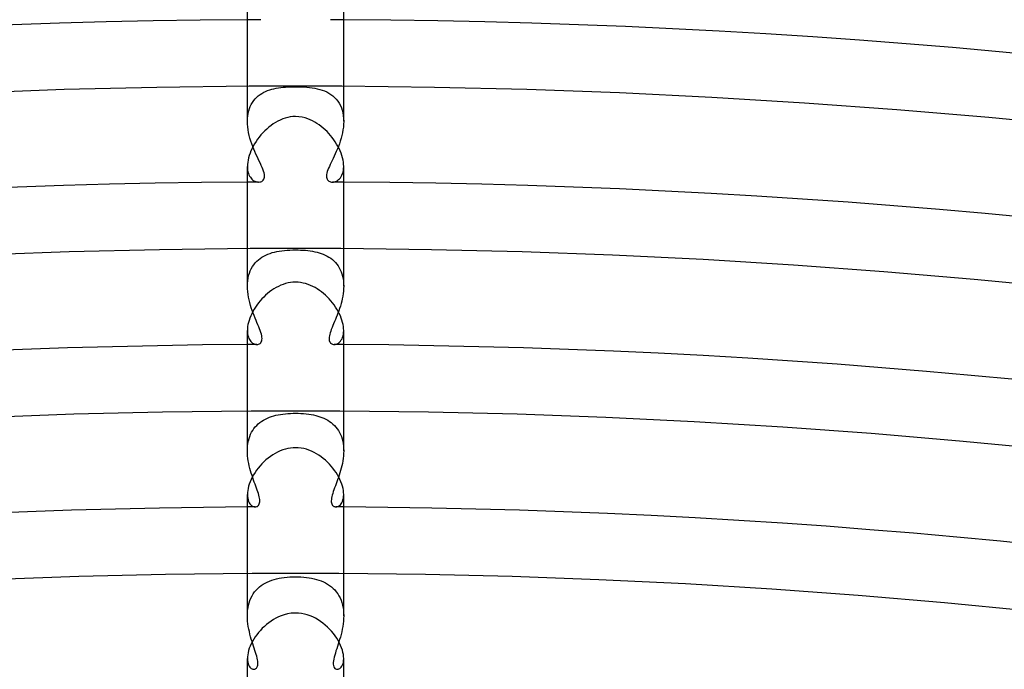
# Model space of a CAD drawing. Header units: millimetres. Extents: x -385 to 385, y -385 to 385.
# Tile 97 of 113: x -11 to 29, y 293 to 320. Entities that reach past the tile are written whole.
import ezdxf

# ---------------------------------------------------------------- set-up
doc = ezdxf.new("R2010")
doc.units = ezdxf.units.MM
doc.layers.add('HIDDEN', color=7, linetype='Continuous')
doc.layers.add('THICK', color=7, linetype='Continuous')

msp = doc.modelspace()

# ---------------------------------------------------------------- linework, layer by layer
at = {"layer": 'HIDDEN'}
for p, q in [((-2, 315.522), (-2, 316.994)), ((-0.616, 316.927), (-0.517, 316.938)), ((-0.517, 316.938), (-0.415, 316.947)), ((-0.415, 316.947), (-0.312, 316.953)), ((-0.312, 316.953), (-0.208, 316.958)), ((-0.208, 316.958), (-0.104, 316.96)), ((-0.104, 316.96), (0, 316.961)), ((0, 316.961), (0.12, 316.96)), ((0.12, 316.96), (0.24, 316.956)), ((0.24, 316.956), (0.358, 316.95)), ((0.358, 316.95), (0.474, 316.942)), ((0.474, 316.942), (0.586, 316.93)), ((0.586, 316.93), (0.695, 316.916)), ((2, 315.522), (2, 316.994)), ((-1.677, 316.456), (-1.614, 316.521)), ((-1.614, 316.521), (-1.547, 316.58)), ((-1.547, 316.58), (-1.475, 316.634)), ((-1.475, 316.634), (-1.4, 316.683)), ((-1.4, 316.683), (-1.322, 316.727)), ((-1.322, 316.727), (-1.242, 316.765)), ((-1.242, 316.765), (-1.158, 316.8)), ((-1.158, 316.8), (-1.073, 316.83)), ((-1.073, 316.83), (-0.986, 316.855)), ((-0.986, 316.855), (-0.898, 316.878)), ((-0.898, 316.878), (-0.806, 316.897)), ((-0.806, 316.897), (-0.712, 316.913)), ((-0.712, 316.913), (-0.616, 316.927)), ((0.695, 316.916), (0.8, 316.898)), ((0.8, 316.898), (0.904, 316.876)), ((0.904, 316.876), (1.005, 316.85)), ((1.005, 316.85), (1.104, 316.819)), ((1.104, 316.819), (1.2, 316.783)), ((1.2, 316.783), (1.293, 316.741)), ((1.293, 316.741), (1.382, 316.694)), ((1.382, 316.694), (1.467, 316.64)), ((1.467, 316.64), (1.547, 316.58)), ((1.547, 316.58), (1.622, 316.513)), ((-1.916, 316.049), (-1.88, 316.141)), ((-1.88, 316.141), (-1.837, 316.228)), ((-1.837, 316.228), (-1.789, 316.31)), ((-1.789, 316.31), (-1.736, 316.386)), ((-1.736, 316.386), (-1.677, 316.456)), ((1.622, 316.513), (1.691, 316.44)), ((1.691, 316.44), (1.754, 316.361)), ((1.754, 316.361), (1.811, 316.275)), ((1.811, 316.275), (1.861, 316.183)), ((1.861, 316.183), (1.903, 316.084)), ((-1.997, 315.634), (-1.987, 315.744)), ((-1.987, 315.744), (-1.97, 315.85)), ((-1.97, 315.85), (-1.946, 315.952)), ((-1.946, 315.952), (-1.916, 316.049)), ((1.903, 316.084), (1.938, 315.981)), ((1.938, 315.981), (1.966, 315.871)), ((1.966, 315.871), (1.985, 315.758)), ((1.985, 315.758), (1.996, 315.641)), ((-2, 315.522), (-1.997, 315.634)), ((-1.997, 315.406), (-2, 315.522)), ((-1.987, 315.288), (-1.997, 315.406)), ((1.997, 315.403), (1.987, 315.285)), ((1.996, 315.641), (2, 315.521)), ((2, 315.521), (1.997, 315.403)), ((-1.971, 315.171), (-1.987, 315.288)), ((-1.95, 315.053), (-1.971, 315.171)), ((-1.923, 314.936), (-1.95, 315.053)), ((-1.892, 314.819), (-1.923, 314.936)), ((1.923, 314.932), (1.892, 314.816)), ((1.949, 315.049), (1.923, 314.932)), ((1.971, 315.167), (1.949, 315.049)), ((1.987, 315.285), (1.971, 315.167)), ((-1.857, 314.704), (-1.892, 314.819)), ((-1.819, 314.59), (-1.857, 314.704)), ((-1.778, 314.479), (-1.819, 314.59)), ((-1.734, 314.369), (-1.778, 314.479)), ((1.779, 314.482), (1.736, 314.375)), ((1.819, 314.591), (1.779, 314.482)), ((1.857, 314.703), (1.819, 314.591)), ((1.892, 314.816), (1.857, 314.703)), ((-1.689, 314.263), (-1.734, 314.369)), ((-1.643, 314.159), (-1.689, 314.263)), ((-1.596, 314.058), (-1.643, 314.159)), ((1.604, 314.075), (1.56, 313.982)), ((1.648, 314.171), (1.604, 314.075)), ((1.693, 314.271), (1.648, 314.171)), ((1.736, 314.375), (1.693, 314.271)), ((-1.55, 313.96), (-1.596, 314.058)), ((-1.504, 313.866), (-1.55, 313.96)), ((-1.461, 313.775), (-1.504, 313.866)), ((-1.421, 313.688), (-1.461, 313.775)), ((-1.384, 313.605), (-1.421, 313.688)), ((1.439, 313.728), (1.404, 313.65)), ((1.477, 313.809), (1.439, 313.728)), ((1.518, 313.894), (1.477, 313.809)), ((1.56, 313.982), (1.518, 313.894)), ((-2, 313.65), (-1.997, 313.57)), ((-1.997, 313.57), (-1.989, 313.494)), ((-1.989, 313.494), (-1.975, 313.424)), ((-1.975, 313.424), (-1.957, 313.359)), ((-1.957, 313.359), (-1.934, 313.299)), ((-1.934, 313.299), (-1.907, 313.245)), ((-1.352, 313.527), (-1.384, 313.605)), ((-1.326, 313.453), (-1.352, 313.527)), ((-1.305, 313.383), (-1.326, 313.453)), ((-1.292, 313.318), (-1.305, 313.383)), ((-1.286, 313.257), (-1.292, 313.318)), ((-1.288, 313.203), (-1.286, 313.257)), ((1.291, 313.31), (1.286, 313.256)), ((1.286, 313.256), (1.288, 313.205)), ((1.302, 313.37), (1.291, 313.31)), ((1.32, 313.435), (1.302, 313.37)), ((1.343, 313.503), (1.32, 313.435)), ((1.372, 313.575), (1.343, 313.503)), ((1.404, 313.65), (1.372, 313.575)), ((1.898, 313.229), (1.927, 313.285)), ((1.927, 313.285), (1.952, 313.347)), ((1.952, 313.347), (1.973, 313.414)), ((1.973, 313.414), (1.988, 313.488)), ((1.988, 313.488), (1.997, 313.567)), ((1.997, 313.567), (2, 313.65)), ((-1.907, 313.245), (-1.877, 313.196)), ((-1.877, 313.196), (-1.844, 313.153)), ((-1.844, 313.153), (-1.809, 313.115)), ((-1.809, 313.115), (-1.771, 313.082)), ((-1.771, 313.082), (-1.732, 313.055)), ((-1.732, 313.055), (-1.692, 313.034)), ((-1.692, 313.034), (-1.651, 313.017)), ((-1.651, 313.017), (-1.611, 313.005)), ((-1.611, 313.005), (-1.571, 312.998)), ((-1.571, 312.998), (-1.532, 312.996)), ((-1.532, 312.996), (-1.488, 313)), ((-1.488, 313), (-1.446, 313.009)), ((-1.446, 313.009), (-1.406, 313.025)), ((-1.406, 313.025), (-1.371, 313.047)), ((-1.371, 313.047), (-1.341, 313.076)), ((-1.341, 313.076), (-1.316, 313.112)), ((-1.316, 313.112), (-1.298, 313.154)), ((-1.298, 313.154), (-1.288, 313.203)), ((1.288, 313.205), (1.296, 313.161)), ((1.296, 313.161), (1.311, 313.121)), ((1.311, 313.121), (1.331, 313.088)), ((1.331, 313.088), (1.357, 313.06)), ((1.357, 313.06), (1.386, 313.037)), ((1.386, 313.037), (1.419, 313.019)), ((1.419, 313.019), (1.455, 313.006)), ((1.455, 313.006), (1.492, 312.999)), ((1.492, 312.999), (1.532, 312.996)), ((1.532, 312.996), (1.574, 312.999)), ((1.574, 312.999), (1.618, 313.007)), ((1.618, 313.007), (1.662, 313.021)), ((1.662, 313.021), (1.705, 313.04)), ((1.705, 313.04), (1.748, 313.066)), ((1.748, 313.066), (1.789, 313.097)), ((1.789, 313.097), (1.828, 313.135)), ((1.828, 313.135), (1.865, 313.179)), ((1.865, 313.179), (1.898, 313.229)), ((-2, 308.675), (-2, 310.244)), ((-1.231, 309.965), (-1.144, 310.002)), ((-1.144, 310.002), (-1.056, 310.035)), ((-1.056, 310.035), (-0.965, 310.063)), ((-0.965, 310.063), (-0.872, 310.088)), ((-0.872, 310.088), (-0.776, 310.109)), ((-0.776, 310.109), (-0.675, 310.128)), ((-0.675, 310.128), (-0.571, 310.143)), ((-0.571, 310.143), (-0.463, 310.156)), ((-0.463, 310.156), (-0.35, 310.165)), ((-0.35, 310.165), (-0.234, 310.172)), ((-0.234, 310.172), (-0.117, 310.176)), ((-0.117, 310.176), (0, 310.178)), ((0, 310.178), (0.104, 310.177)), ((0.104, 310.177), (0.208, 310.173)), ((0.208, 310.173), (0.311, 310.168)), ((0.311, 310.168), (0.414, 310.16)), ((0.414, 310.16), (0.514, 310.15)), ((0.514, 310.15), (0.613, 310.137)), ((0.613, 310.137), (0.709, 310.122)), ((0.709, 310.122), (0.802, 310.104)), ((0.802, 310.104), (0.893, 310.083)), ((0.893, 310.083), (0.981, 310.059)), ((0.981, 310.059), (1.067, 310.031)), ((1.067, 310.031), (1.151, 309.999)), ((1.151, 309.999), (1.233, 309.964)), ((2, 308.675), (2, 310.244)), ((-1.737, 309.561), (-1.678, 309.635)), ((-1.678, 309.635), (-1.614, 309.703)), ((-1.614, 309.703), (-1.545, 309.766)), ((-1.545, 309.766), (-1.472, 309.823)), ((-1.472, 309.823), (-1.395, 309.876)), ((-1.395, 309.876), (-1.314, 309.923)), ((-1.314, 309.923), (-1.231, 309.965)), ((1.233, 309.964), (1.312, 309.924)), ((1.312, 309.924), (1.388, 309.88)), ((1.388, 309.88), (1.461, 309.831)), ((1.461, 309.831), (1.531, 309.777)), ((1.531, 309.777), (1.597, 309.719)), ((1.597, 309.719), (1.659, 309.656)), ((1.659, 309.656), (1.717, 309.588)), ((1.717, 309.588), (1.769, 309.515)), ((-1.948, 309.112), (-1.918, 309.212)), ((-1.918, 309.212), (-1.882, 309.307)), ((-1.882, 309.307), (-1.839, 309.396)), ((-1.839, 309.396), (-1.791, 309.481)), ((-1.791, 309.481), (-1.737, 309.561)), ((1.769, 309.515), (1.817, 309.438)), ((1.817, 309.438), (1.86, 309.355)), ((1.86, 309.355), (1.897, 309.268)), ((1.897, 309.268), (1.929, 309.177)), ((1.929, 309.177), (1.955, 309.083)), ((-2, 308.675), (-1.997, 308.788)), ((-1.997, 308.788), (-1.987, 308.899)), ((-1.987, 308.899), (-1.971, 309.007)), ((-1.971, 309.007), (-1.948, 309.112)), ((1.955, 309.083), (1.975, 308.984)), ((1.975, 308.984), (1.989, 308.883)), ((1.989, 308.883), (1.997, 308.779)), ((1.997, 308.779), (2, 308.674)), ((-1.997, 308.56), (-2, 308.675)), ((-1.988, 308.445), (-1.997, 308.56)), ((-1.973, 308.329), (-1.988, 308.445)), ((1.978, 308.359), (1.961, 308.254)), ((1.99, 308.464), (1.978, 308.359)), ((1.997, 308.569), (1.99, 308.464)), ((2, 308.674), (1.997, 308.569)), ((-1.954, 308.214), (-1.973, 308.329)), ((-1.93, 308.099), (-1.954, 308.214)), ((-1.902, 307.985), (-1.93, 308.099)), ((-1.87, 307.873), (-1.902, 307.985)), ((1.891, 307.945), (1.861, 307.845)), ((1.917, 308.047), (1.891, 307.945)), ((1.941, 308.15), (1.917, 308.047)), ((1.961, 308.254), (1.941, 308.15)), ((-1.836, 307.763), (-1.87, 307.873)), ((-1.799, 307.655), (-1.836, 307.763)), ((-1.76, 307.55), (-1.799, 307.655)), ((-1.72, 307.447), (-1.76, 307.55)), ((1.761, 307.553), (1.726, 307.46)), ((1.796, 307.648), (1.761, 307.553)), ((1.83, 307.746), (1.796, 307.648)), ((1.861, 307.845), (1.83, 307.746)), ((-1.68, 307.347), (-1.72, 307.447)), ((-1.64, 307.25), (-1.68, 307.347)), ((-1.601, 307.157), (-1.64, 307.25)), ((-1.563, 307.067), (-1.601, 307.157)), ((1.617, 307.195), (1.582, 307.111)), ((1.653, 307.281), (1.617, 307.195)), ((1.689, 307.369), (1.653, 307.281)), ((1.726, 307.46), (1.689, 307.369)), ((-2, 306.828), (-1.997, 306.753)), ((-1.997, 306.753), (-1.989, 306.683)), ((-1.528, 306.982), (-1.563, 307.067)), ((-1.495, 306.9), (-1.528, 306.982)), ((-1.466, 306.821), (-1.495, 306.9)), ((-1.44, 306.747), (-1.466, 306.821)), ((-1.42, 306.676), (-1.44, 306.747)), ((1.436, 306.735), (1.418, 306.669)), ((1.459, 306.804), (1.436, 306.735)), ((1.486, 306.876), (1.459, 306.804)), ((1.516, 306.952), (1.486, 306.876)), ((1.548, 307.03), (1.516, 306.952)), ((1.582, 307.111), (1.548, 307.03)), ((1.988, 306.673), (1.997, 306.748)), ((1.997, 306.748), (2, 306.828)), ((-1.989, 306.683), (-1.977, 306.617)), ((-1.977, 306.617), (-1.959, 306.557)), ((-1.959, 306.557), (-1.938, 306.502)), ((-1.938, 306.502), (-1.914, 306.453)), ((-1.914, 306.453), (-1.886, 306.408)), ((-1.886, 306.408), (-1.855, 306.37)), ((-1.855, 306.37), (-1.823, 306.336)), ((-1.823, 306.336), (-1.788, 306.308)), ((-1.788, 306.308), (-1.752, 306.285)), ((-1.47, 306.294), (-1.443, 306.321)), ((-1.443, 306.321), (-1.422, 306.354)), ((-1.422, 306.354), (-1.406, 306.394)), ((-1.404, 306.609), (-1.42, 306.676)), ((-1.406, 306.394), (-1.396, 306.439)), ((-1.395, 306.547), (-1.404, 306.609)), ((-1.396, 306.439), (-1.392, 306.491)), ((-1.392, 306.491), (-1.395, 306.547)), ((1.395, 306.551), (1.392, 306.498)), ((1.392, 306.498), (1.394, 306.45)), ((1.394, 306.45), (1.402, 306.406)), ((1.404, 306.608), (1.395, 306.551)), ((1.402, 306.406), (1.415, 306.369)), ((1.418, 306.669), (1.404, 306.608)), ((1.415, 306.369), (1.433, 306.336)), ((1.433, 306.336), (1.454, 306.308)), ((1.454, 306.308), (1.48, 306.286)), ((1.763, 306.291), (1.801, 306.318)), ((1.801, 306.318), (1.837, 306.35)), ((1.837, 306.35), (1.871, 306.389)), ((1.871, 306.389), (1.902, 306.434)), ((1.902, 306.434), (1.93, 306.485)), ((1.93, 306.485), (1.954, 306.542)), ((1.954, 306.542), (1.973, 306.605)), ((1.973, 306.605), (1.988, 306.673)), ((-1.752, 306.285), (-1.716, 306.268)), ((-1.716, 306.268), (-1.679, 306.255)), ((-1.679, 306.255), (-1.643, 306.248)), ((-1.643, 306.248), (-1.607, 306.246)), ((-1.607, 306.246), (-1.569, 306.249)), ((-1.569, 306.249), (-1.533, 306.258)), ((-1.533, 306.258), (-1.5, 306.273)), ((-1.5, 306.273), (-1.47, 306.294)), ((1.48, 306.286), (1.509, 306.268)), ((1.509, 306.268), (1.54, 306.256)), ((1.54, 306.256), (1.573, 306.248)), ((1.573, 306.248), (1.607, 306.246)), ((1.607, 306.246), (1.645, 306.248)), ((1.645, 306.248), (1.685, 306.257)), ((1.685, 306.257), (1.724, 306.271)), ((1.724, 306.271), (1.763, 306.291)), ((-2, 301.826), (-2, 303.493)), ((2, 301.826), (2, 303.494)), ((-1.478, 303.003), (-1.406, 303.055)), ((-1.406, 303.055), (-1.331, 303.102)), ((-1.331, 303.102), (-1.252, 303.145)), ((-1.252, 303.145), (-1.17, 303.184)), ((-1.17, 303.184), (-1.086, 303.219)), ((-1.086, 303.219), (-0.998, 303.25)), ((-0.998, 303.25), (-0.908, 303.278)), ((-0.908, 303.278), (-0.815, 303.302)), ((-0.815, 303.302), (-0.719, 303.323)), ((-0.719, 303.323), (-0.621, 303.341)), ((-0.621, 303.341), (-0.521, 303.356)), ((-0.521, 303.356), (-0.419, 303.367)), ((-0.419, 303.367), (-0.315, 303.376)), ((-0.315, 303.376), (-0.21, 303.383)), ((-0.21, 303.383), (-0.105, 303.387)), ((-0.105, 303.387), (0, 303.388)), ((0, 303.388), (0.113, 303.386)), ((0.113, 303.386), (0.226, 303.382)), ((0.226, 303.382), (0.337, 303.375)), ((0.337, 303.375), (0.445, 303.365)), ((0.445, 303.365), (0.549, 303.352)), ((0.549, 303.352), (0.649, 303.336)), ((0.649, 303.336), (0.745, 303.318)), ((0.745, 303.318), (0.837, 303.297)), ((0.837, 303.297), (0.926, 303.273)), ((0.926, 303.273), (1.014, 303.245)), ((1.014, 303.245), (1.099, 303.214)), ((1.099, 303.214), (1.182, 303.179)), ((1.182, 303.179), (1.262, 303.14)), ((1.262, 303.14), (1.34, 303.097)), ((1.34, 303.097), (1.414, 303.049)), ((1.414, 303.049), (1.485, 302.997)), ((-1.824, 302.596), (-1.777, 302.676)), ((-1.777, 302.676), (-1.726, 302.75)), ((-1.726, 302.75), (-1.671, 302.82)), ((-1.671, 302.82), (-1.611, 302.886)), ((-1.611, 302.886), (-1.546, 302.947)), ((-1.546, 302.947), (-1.478, 303.003)), ((1.485, 302.997), (1.553, 302.941)), ((1.553, 302.941), (1.616, 302.88)), ((1.616, 302.88), (1.676, 302.814)), ((1.676, 302.814), (1.731, 302.744)), ((1.731, 302.744), (1.781, 302.669)), ((1.781, 302.669), (1.827, 302.59)), ((-1.976, 302.137), (-1.957, 302.236)), ((-1.957, 302.236), (-1.932, 302.332)), ((-1.932, 302.332), (-1.901, 302.424)), ((-1.901, 302.424), (-1.865, 302.512)), ((-1.865, 302.512), (-1.824, 302.596)), ((1.827, 302.59), (1.868, 302.506)), ((1.868, 302.506), (1.903, 302.418)), ((1.903, 302.418), (1.933, 302.327)), ((1.933, 302.327), (1.958, 302.231)), ((1.958, 302.231), (1.976, 302.133)), ((-2, 301.825), (-1.997, 301.931)), ((-1.997, 301.72), (-2, 301.825)), ((-1.997, 301.931), (-1.989, 302.035)), ((-1.989, 302.035), (-1.976, 302.137)), ((1.976, 302.133), (1.99, 302.032)), ((1.99, 302.032), (1.997, 301.929)), ((1.997, 301.929), (2, 301.825)), ((2, 301.825), (1.998, 301.721)), ((-1.99, 301.614), (-1.997, 301.72)), ((-1.979, 301.509), (-1.99, 301.614)), ((-1.963, 301.404), (-1.979, 301.509)), ((-1.944, 301.299), (-1.963, 301.404)), ((1.964, 301.409), (1.945, 301.306)), ((1.979, 301.513), (1.964, 301.409)), ((1.99, 301.617), (1.979, 301.513)), ((1.998, 301.721), (1.99, 301.617)), ((-1.921, 301.196), (-1.944, 301.299)), ((-1.896, 301.094), (-1.921, 301.196)), ((-1.869, 300.994), (-1.896, 301.094)), ((-1.839, 300.895), (-1.869, 300.994)), ((1.872, 301.004), (1.843, 300.907)), ((1.899, 301.103), (1.872, 301.004)), ((1.923, 301.204), (1.899, 301.103)), ((1.945, 301.306), (1.923, 301.204)), ((-1.808, 300.798), (-1.839, 300.895)), ((-1.776, 300.704), (-1.808, 300.798)), ((-1.744, 300.613), (-1.776, 300.704)), ((-1.712, 300.524), (-1.744, 300.613)), ((1.749, 300.626), (1.717, 300.537)), ((1.781, 300.717), (1.749, 300.626)), ((1.812, 300.811), (1.781, 300.717)), ((1.843, 300.907), (1.812, 300.811)), ((-1.68, 300.438), (-1.712, 300.524)), ((-1.649, 300.355), (-1.68, 300.438)), ((-1.62, 300.275), (-1.649, 300.355)), ((-1.592, 300.198), (-1.62, 300.275)), ((-1.566, 300.123), (-1.592, 300.198)), ((1.595, 300.206), (1.568, 300.13)), ((1.623, 300.285), (1.595, 300.206)), ((1.654, 300.367), (1.623, 300.285)), ((1.685, 300.451), (1.654, 300.367)), ((1.717, 300.537), (1.685, 300.451)), ((-2, 300.008), (-1.997, 299.927)), ((-1.997, 299.927), (-1.986, 299.852)), ((-1.986, 299.852), (-1.97, 299.784)), ((-1.97, 299.784), (-1.949, 299.723)), ((-1.543, 300.052), (-1.566, 300.123)), ((-1.523, 299.984), (-1.543, 300.052)), ((-1.507, 299.919), (-1.523, 299.984)), ((-1.495, 299.858), (-1.507, 299.919)), ((-1.487, 299.801), (-1.495, 299.858)), ((-1.484, 299.749), (-1.487, 299.801)), ((1.488, 299.804), (1.484, 299.751)), ((1.496, 299.861), (1.488, 299.804)), ((1.508, 299.922), (1.496, 299.861)), ((1.524, 299.988), (1.508, 299.922)), ((1.545, 300.058), (1.524, 299.988)), ((1.568, 300.13), (1.545, 300.058)), ((1.95, 299.724), (1.971, 299.785)), ((1.971, 299.785), (1.987, 299.853)), ((1.987, 299.853), (1.997, 299.927)), ((1.997, 299.927), (2, 300.008)), ((-1.949, 299.723), (-1.923, 299.669)), ((-1.923, 299.669), (-1.894, 299.623)), ((-1.894, 299.623), (-1.861, 299.583)), ((-1.861, 299.583), (-1.825, 299.551)), ((-1.825, 299.551), (-1.788, 299.527)), ((-1.788, 299.527), (-1.75, 299.509)), ((-1.75, 299.509), (-1.712, 299.499)), ((-1.712, 299.499), (-1.674, 299.495)), ((-1.674, 299.495), (-1.643, 299.498)), ((-1.643, 299.498), (-1.613, 299.506)), ((-1.613, 299.506), (-1.585, 299.519)), ((-1.585, 299.519), (-1.56, 299.536)), ((-1.56, 299.536), (-1.538, 299.559)), ((-1.538, 299.559), (-1.519, 299.587)), ((-1.519, 299.587), (-1.504, 299.62)), ((-1.504, 299.62), (-1.493, 299.658)), ((-1.493, 299.658), (-1.486, 299.701)), ((-1.486, 299.701), (-1.484, 299.749)), ((1.484, 299.751), (1.486, 299.702)), ((1.486, 299.702), (1.493, 299.659)), ((1.493, 299.659), (1.504, 299.62)), ((1.504, 299.62), (1.519, 299.587)), ((1.519, 299.587), (1.538, 299.559)), ((1.538, 299.559), (1.561, 299.536)), ((1.561, 299.536), (1.586, 299.518)), ((1.586, 299.518), (1.614, 299.506)), ((1.614, 299.506), (1.643, 299.498)), ((1.643, 299.498), (1.674, 299.495)), ((1.674, 299.495), (1.712, 299.499)), ((1.712, 299.499), (1.751, 299.509)), ((1.751, 299.509), (1.789, 299.527)), ((1.789, 299.527), (1.826, 299.552)), ((1.826, 299.552), (1.861, 299.584)), ((1.861, 299.584), (1.894, 299.624)), ((1.894, 299.624), (1.924, 299.67)), ((1.924, 299.67), (1.95, 299.724)), ((-2, 294.974), (-2, 296.743)), ((-0.891, 296.478), (-0.79, 296.505)), ((-0.79, 296.505), (-0.685, 296.529)), ((-0.685, 296.529), (-0.577, 296.548)), ((-0.577, 296.548), (-0.466, 296.564)), ((-0.466, 296.564), (-0.351, 296.577)), ((-0.351, 296.577), (-0.234, 296.586)), ((-0.234, 296.586), (-0.117, 296.591)), ((-0.117, 296.591), (0, 296.592)), ((0, 296.592), (0.113, 296.591)), ((0.113, 296.591), (0.226, 296.586)), ((0.226, 296.586), (0.339, 296.578)), ((0.339, 296.578), (0.45, 296.566)), ((0.45, 296.566), (0.56, 296.551)), ((0.56, 296.551), (0.666, 296.532)), ((0.666, 296.532), (0.771, 296.51)), ((0.771, 296.51), (0.872, 296.483)), ((0.872, 296.483), (0.97, 296.453)), ((2, 294.974), (2, 296.744)), ((-1.638, 296.034), (-1.571, 296.103)), ((-1.571, 296.103), (-1.499, 296.167)), ((-1.499, 296.167), (-1.424, 296.225)), ((-1.424, 296.225), (-1.344, 296.279)), ((-1.344, 296.279), (-1.26, 296.328)), ((-1.26, 296.328), (-1.173, 296.372)), ((-1.173, 296.372), (-1.083, 296.412)), ((-1.083, 296.412), (-0.989, 296.447)), ((-0.989, 296.447), (-0.891, 296.478)), ((0.97, 296.453), (1.066, 296.418)), ((1.066, 296.418), (1.158, 296.379)), ((1.158, 296.379), (1.246, 296.335)), ((1.246, 296.335), (1.331, 296.287)), ((1.331, 296.287), (1.413, 296.233)), ((1.413, 296.233), (1.49, 296.175)), ((1.49, 296.175), (1.562, 296.111)), ((1.562, 296.111), (1.63, 296.042)), ((-1.892, 295.611), (-1.853, 295.705)), ((-1.853, 295.705), (-1.807, 295.795)), ((-1.807, 295.795), (-1.756, 295.88)), ((-1.756, 295.88), (-1.699, 295.959)), ((-1.699, 295.959), (-1.638, 296.034)), ((1.63, 296.042), (1.693, 295.967)), ((1.693, 295.967), (1.751, 295.888)), ((1.751, 295.888), (1.803, 295.803)), ((1.803, 295.803), (1.849, 295.713)), ((1.849, 295.713), (1.89, 295.618)), ((-1.989, 295.196), (-1.974, 295.304)), ((-1.974, 295.304), (-1.953, 295.411)), ((-1.953, 295.411), (-1.926, 295.513)), ((-1.926, 295.513), (-1.892, 295.611)), ((1.89, 295.618), (1.924, 295.518)), ((1.924, 295.518), (1.952, 295.415)), ((1.952, 295.415), (1.973, 295.309)), ((1.973, 295.309), (1.988, 295.199)), ((-2, 294.973), (-1.997, 295.085)), ((-1.997, 294.862), (-2, 294.973)), ((-1.997, 295.085), (-1.989, 295.196)), ((-1.99, 294.75), (-1.997, 294.862)), ((1.988, 295.199), (1.997, 295.087)), ((1.997, 294.86), (1.989, 294.747)), ((1.997, 295.087), (2, 294.974)), ((2, 294.974), (1.997, 294.86)), ((-1.978, 294.639), (-1.99, 294.75)), ((-1.961, 294.529), (-1.978, 294.639)), ((-1.942, 294.42), (-1.961, 294.529)), ((1.96, 294.522), (1.94, 294.411)), ((1.977, 294.634), (1.96, 294.522)), ((1.989, 294.747), (1.977, 294.634)), ((-1.919, 294.312), (-1.942, 294.42)), ((-1.893, 294.205), (-1.919, 294.312)), ((-1.866, 294.101), (-1.893, 294.205)), ((-1.836, 293.999), (-1.866, 294.101)), ((1.862, 294.088), (1.832, 293.985)), ((1.89, 294.194), (1.862, 294.088)), ((1.916, 294.301), (1.89, 294.194)), ((1.94, 294.411), (1.916, 294.301)), ((-1.806, 293.9), (-1.836, 293.999)), ((-1.776, 293.803), (-1.806, 293.9)), ((-1.745, 293.709), (-1.776, 293.803)), ((-1.716, 293.619), (-1.745, 293.709)), ((1.739, 293.69), (1.709, 293.598)), ((1.77, 293.786), (1.739, 293.69)), ((1.801, 293.884), (1.77, 293.786)), ((1.832, 293.985), (1.801, 293.884)), ((-1.687, 293.531), (-1.716, 293.619)), ((-1.66, 293.446), (-1.687, 293.531)), ((-1.635, 293.365), (-1.66, 293.446)), ((-1.614, 293.288), (-1.635, 293.365)), ((-1.595, 293.214), (-1.614, 293.288)), ((-1.581, 293.145), (-1.595, 293.214)), ((1.605, 293.254), (1.586, 293.173)), ((1.627, 293.338), (1.605, 293.254)), ((1.653, 293.423), (1.627, 293.338)), ((1.68, 293.51), (1.653, 293.423)), ((1.709, 293.598), (1.68, 293.51)), ((-2, 293.191), (-1.997, 293.115)), ((-1.997, 293.115), (-1.987, 293.045)), ((-1.987, 293.045), (-1.972, 292.982)), ((-1.972, 292.982), (-1.951, 292.926)), ((-1.951, 292.926), (-1.927, 292.878)), ((-1.927, 292.878), (-1.899, 292.837)), ((-1.899, 292.837), (-1.868, 292.804)), ((-1.868, 292.804), (-1.836, 292.778)), ((-1.626, 292.793), (-1.608, 292.816)), ((-1.608, 292.816), (-1.592, 292.844)), ((-1.592, 292.844), (-1.58, 292.879)), ((-1.571, 293.081), (-1.581, 293.145)), ((-1.58, 292.879), (-1.571, 292.92)), ((-1.566, 293.022), (-1.571, 293.081)), ((-1.571, 292.92), (-1.566, 292.968)), ((-1.566, 292.968), (-1.566, 293.022)), ((1.573, 293.096), (1.566, 293.023)), ((1.566, 293.023), (1.567, 292.958)), ((1.567, 292.958), (1.574, 292.902)), ((1.586, 293.173), (1.573, 293.096)), ((1.574, 292.902), (1.588, 292.854)), ((1.588, 292.854), (1.609, 292.815)), ((1.609, 292.815), (1.634, 292.784)), ((1.836, 292.778), (1.868, 292.804)), ((1.868, 292.804), (1.899, 292.837)), ((1.899, 292.837), (1.927, 292.878)), ((1.927, 292.878), (1.952, 292.927)), ((1.952, 292.927), (1.972, 292.982)), ((1.972, 292.982), (1.987, 293.045)), ((1.987, 293.045), (1.997, 293.115)), ((1.997, 293.115), (2, 293.191)), ((-1.836, 292.778), (-1.802, 292.759)), ((-1.802, 292.759), (-1.767, 292.748)), ((-1.767, 292.748), (-1.733, 292.745)), ((-1.733, 292.745), (-1.709, 292.747)), ((-1.709, 292.747), (-1.687, 292.753)), ((-1.687, 292.753), (-1.665, 292.762)), ((-1.665, 292.762), (-1.645, 292.775)), ((-1.645, 292.775), (-1.626, 292.793)), ((1.634, 292.784), (1.664, 292.762)), ((1.664, 292.762), (1.697, 292.749)), ((1.697, 292.749), (1.733, 292.745)), ((1.733, 292.745), (1.767, 292.748)), ((1.767, 292.748), (1.801, 292.759)), ((1.801, 292.759), (1.836, 292.778))]:
    msp.add_line(p, q, dxfattribs=at)
for radius, start, end in [(319.75, 90.25907, 90.35837), (319.75, 89.6416, 89.74095), (313, 90.28033, 90.3661), (313, 89.63392, 89.71963), (306.25, 90.30067, 90.37418), (306.25, 89.62584, 89.69929), (299.5, 90.32021, 90.3826), (299.5, 89.61736, 89.67976)]:
    msp.add_arc((0, 0), radius, start, end, dxfattribs=at)
at = {"layer": 'THICK'}
for p, q in [((-2, 316.994), (-2, 320.475)), ((2, 316.994), (2, 320.475)), ((-9.611, 316.854), (-5.767, 316.948)), ((-5.767, 316.948), (-1.923, 316.994)), ((-1.923, 316.994), (1.923, 316.994)), ((1.923, 316.994), (5.767, 316.948)), ((5.767, 316.948), (9.611, 316.854)), ((-13.454, 316.714), (-9.611, 316.854)), ((9.611, 316.854), (13.454, 316.714)), ((13.454, 316.714), (17.294, 316.528)), ((17.294, 316.528), (21.132, 316.295)), ((21.132, 316.295), (24.967, 316.015)), ((-0.219, 315.704), (-0.325, 315.683)), ((-0.11, 315.717), (-0.219, 315.704)), ((0, 315.721), (-0.11, 315.717)), ((0.142, 315.714), (0, 315.721)), ((0.274, 315.694), (0.142, 315.714)), ((24.967, 316.015), (28.799, 315.689)), ((-1.018, 315.347), (-1.107, 315.276)), ((-0.925, 315.412), (-1.018, 315.347)), ((-0.83, 315.472), (-0.925, 315.412)), ((-0.733, 315.527), (-0.83, 315.472)), ((-0.634, 315.576), (-0.733, 315.527)), ((-0.533, 315.619), (-0.634, 315.576)), ((-0.43, 315.654), (-0.533, 315.619)), ((-0.325, 315.683), (-0.43, 315.654)), ((0.395, 315.665), (0.274, 315.694)), ((0.505, 315.629), (0.395, 315.665)), ((0.605, 315.589), (0.505, 315.629)), ((0.701, 315.544), (0.605, 315.589)), ((0.796, 315.493), (0.701, 315.544)), ((0.887, 315.437), (0.796, 315.493)), ((0.977, 315.377), (0.887, 315.437)), ((1.063, 315.312), (0.977, 315.377)), ((1.147, 315.243), (1.063, 315.312)), ((28.799, 315.689), (32.626, 315.317)), ((-1.435, 314.956), (-1.508, 314.867)), ((-1.358, 315.041), (-1.435, 314.956)), ((-1.278, 315.123), (-1.358, 315.041)), ((-1.194, 315.202), (-1.278, 315.123)), ((-1.107, 315.276), (-1.194, 315.202)), ((1.228, 315.171), (1.147, 315.243)), ((1.307, 315.094), (1.228, 315.171)), ((1.382, 315.015), (1.307, 315.094)), ((1.455, 314.932), (1.382, 315.015)), ((1.524, 314.847), (1.455, 314.932)), ((-1.756, 314.492), (-1.806, 314.395)), ((-1.701, 314.588), (-1.756, 314.492)), ((-1.641, 314.683), (-1.701, 314.588)), ((-1.577, 314.776), (-1.641, 314.683)), ((-1.508, 314.867), (-1.577, 314.776)), ((1.589, 314.759), (1.524, 314.847)), ((1.651, 314.669), (1.589, 314.759)), ((1.708, 314.577), (1.651, 314.669)), ((1.761, 314.483), (1.708, 314.577)), ((1.81, 314.389), (1.761, 314.483)), ((-1.924, 314.103), (-1.952, 314.007)), ((-1.891, 314.2), (-1.924, 314.103)), ((-1.851, 314.298), (-1.891, 314.2)), ((-1.806, 314.395), (-1.851, 314.298)), ((1.853, 314.293), (1.81, 314.389)), ((1.892, 314.197), (1.853, 314.293)), ((1.925, 314.102), (1.892, 314.197)), ((1.952, 314.007), (1.925, 314.102)), ((-1.997, 313.734), (-2, 313.65)), ((-1.988, 313.822), (-1.997, 313.734)), ((-1.973, 313.913), (-1.988, 313.822)), ((-1.952, 314.007), (-1.973, 313.913)), ((1.973, 313.914), (1.952, 314.007)), ((1.988, 313.823), (1.973, 313.914)), ((1.997, 313.735), (1.988, 313.823)), ((2, 313.65), (1.997, 313.735)), ((-2, 310.244), (-2, 313.65)), ((2, 310.244), (2, 313.65)), ((-13.167, 309.97), (-9.407, 310.107)), ((-9.407, 310.107), (-5.645, 310.199)), ((-5.645, 310.199), (-1.882, 310.244)), ((-1.882, 310.244), (1.882, 310.244)), ((1.882, 310.244), (5.645, 310.199)), ((5.645, 310.199), (9.407, 310.107)), ((9.407, 310.107), (13.167, 309.97)), ((13.167, 309.97), (16.926, 309.788)), ((16.926, 309.788), (20.682, 309.56)), ((20.682, 309.56), (24.436, 309.286)), ((24.436, 309.286), (28.185, 308.967)), ((-0.415, 308.777), (-0.515, 308.745)), ((-0.313, 308.802), (-0.415, 308.777)), ((-0.21, 308.82), (-0.313, 308.802)), ((-0.106, 308.832), (-0.21, 308.82)), ((0, 308.836), (-0.106, 308.832)), ((0.107, 308.832), (0, 308.836)), ((0.212, 308.82), (0.107, 308.832)), ((0.316, 308.801), (0.212, 308.82)), ((0.419, 308.775), (0.316, 308.801)), ((0.52, 308.743), (0.419, 308.775)), ((28.185, 308.967), (31.931, 308.602)), ((-1.16, 308.367), (-1.242, 308.294)), ((-1.075, 308.435), (-1.16, 308.367)), ((-0.987, 308.499), (-1.075, 308.435)), ((-0.897, 308.559), (-0.987, 308.499)), ((-0.804, 308.613), (-0.897, 308.559)), ((-0.709, 308.663), (-0.804, 308.613)), ((-0.613, 308.707), (-0.709, 308.663)), ((-0.515, 308.745), (-0.613, 308.707)), ((0.619, 308.704), (0.52, 308.743)), ((0.716, 308.659), (0.619, 308.704)), ((0.811, 308.609), (0.716, 308.659)), ((0.903, 308.554), (0.811, 308.609)), ((0.993, 308.495), (0.903, 308.554)), ((1.08, 308.431), (0.993, 308.495)), ((1.164, 308.363), (1.08, 308.431)), ((1.245, 308.292), (1.164, 308.363)), ((-1.539, 307.973), (-1.604, 307.887)), ((-1.47, 308.058), (-1.539, 307.973)), ((-1.397, 308.14), (-1.47, 308.058)), ((-1.321, 308.219), (-1.397, 308.14)), ((-1.242, 308.294), (-1.321, 308.219)), ((1.323, 308.217), (1.245, 308.292)), ((1.398, 308.139), (1.323, 308.217)), ((1.47, 308.058), (1.398, 308.139)), ((1.539, 307.974), (1.47, 308.058)), ((1.603, 307.888), (1.539, 307.974)), ((-1.82, 307.525), (-1.862, 307.433)), ((-1.773, 307.617), (-1.82, 307.525)), ((-1.722, 307.708), (-1.773, 307.617)), ((-1.665, 307.798), (-1.722, 307.708)), ((-1.604, 307.887), (-1.665, 307.798)), ((1.664, 307.8), (1.603, 307.888)), ((1.72, 307.711), (1.664, 307.8)), ((1.771, 307.62), (1.72, 307.711)), ((1.818, 307.529), (1.771, 307.62)), ((1.861, 307.436), (1.818, 307.529)), ((-1.955, 307.16), (-1.975, 307.073)), ((-1.93, 307.25), (-1.955, 307.16)), ((-1.899, 307.341), (-1.93, 307.25)), ((-1.862, 307.433), (-1.899, 307.341)), ((1.898, 307.344), (1.861, 307.436)), ((1.929, 307.253), (1.898, 307.344)), ((1.955, 307.163), (1.929, 307.253)), ((1.975, 307.075), (1.955, 307.163)), ((-1.997, 306.906), (-2, 306.828)), ((-2, 303.493), (-2, 306.828)), ((-1.989, 306.988), (-1.997, 306.906)), ((-1.975, 307.073), (-1.989, 306.988)), ((1.989, 306.989), (1.975, 307.075)), ((1.997, 306.907), (1.989, 306.989)), ((2, 306.828), (1.997, 306.907)), ((2, 303.494), (2, 306.828)), ((-9.202, 303.36), (-5.522, 303.45)), ((-5.522, 303.45), (-1.841, 303.494)), ((-1.841, 303.494), (1.841, 303.494)), ((1.841, 303.494), (5.522, 303.45)), ((5.522, 303.45), (9.202, 303.36)), ((-12.881, 303.227), (-9.202, 303.36)), ((9.202, 303.36), (12.881, 303.227)), ((12.881, 303.227), (16.558, 303.048)), ((16.558, 303.048), (20.232, 302.825)), ((20.232, 302.825), (23.904, 302.557)), ((23.904, 302.557), (27.572, 302.245)), ((27.572, 302.245), (31.236, 301.888)), ((-0.638, 301.823), (-0.744, 301.774)), ((-0.53, 301.865), (-0.638, 301.823)), ((-0.422, 301.898), (-0.53, 301.865)), ((-0.315, 301.924), (-0.422, 301.898)), ((-0.209, 301.942), (-0.315, 301.924)), ((-0.104, 301.953), (-0.209, 301.942)), ((0, 301.957), (-0.104, 301.953)), ((0.114, 301.952), (0, 301.957)), ((0.227, 301.94), (0.114, 301.952)), ((0.339, 301.919), (0.227, 301.94)), ((0.449, 301.891), (0.339, 301.919)), ((0.558, 301.855), (0.449, 301.891)), ((0.664, 301.812), (0.558, 301.855)), ((0.768, 301.763), (0.664, 301.812)), ((-1.228, 301.448), (-1.314, 301.369)), ((-1.138, 301.523), (-1.228, 301.448)), ((-1.044, 301.593), (-1.138, 301.523)), ((-0.947, 301.659), (-1.044, 301.593)), ((-0.847, 301.72), (-0.947, 301.659)), ((-0.744, 301.774), (-0.847, 301.72)), ((0.868, 301.708), (0.768, 301.763)), ((0.966, 301.647), (0.868, 301.708)), ((1.06, 301.582), (0.966, 301.647)), ((1.152, 301.512), (1.06, 301.582)), ((1.24, 301.437), (1.152, 301.512)), ((1.324, 301.358), (1.24, 301.437)), ((-1.618, 301.019), (-1.682, 300.925)), ((-1.548, 301.111), (-1.618, 301.019)), ((-1.474, 301.2), (-1.548, 301.111)), ((-1.396, 301.286), (-1.474, 301.2)), ((-1.314, 301.369), (-1.396, 301.286)), ((1.405, 301.276), (1.324, 301.358)), ((1.482, 301.191), (1.405, 301.276)), ((1.555, 301.103), (1.482, 301.191)), ((1.623, 301.012), (1.555, 301.103)), ((1.686, 300.919), (1.623, 301.012)), ((-1.843, 300.638), (-1.885, 300.542)), ((-1.795, 300.734), (-1.843, 300.638)), ((-1.742, 300.83), (-1.795, 300.734)), ((-1.682, 300.925), (-1.742, 300.83)), ((1.745, 300.825), (1.686, 300.919)), ((1.798, 300.73), (1.745, 300.825)), ((1.845, 300.634), (1.798, 300.73)), ((1.886, 300.538), (1.845, 300.634)), ((-1.988, 300.172), (-1.997, 300.088)), ((-1.972, 300.261), (-1.988, 300.172)), ((-1.95, 300.352), (-1.972, 300.261)), ((-1.92, 300.446), (-1.95, 300.352)), ((-1.885, 300.542), (-1.92, 300.446)), ((1.921, 300.444), (1.886, 300.538)), ((1.95, 300.351), (1.921, 300.444)), ((1.972, 300.26), (1.95, 300.351)), ((1.988, 300.172), (1.972, 300.26)), ((1.997, 300.088), (1.988, 300.172)), ((-1.997, 300.088), (-2, 300.008)), ((-2, 296.743), (-2, 300.009)), ((2, 300.008), (1.997, 300.088)), ((2, 296.744), (2, 300.009)), ((-12.594, 296.483), (-8.997, 296.614)), ((-8.997, 296.614), (-5.399, 296.701)), ((-5.399, 296.701), (-1.8, 296.745)), ((-1.8, 296.745), (1.8, 296.745)), ((1.8, 296.745), (5.399, 296.701)), ((5.399, 296.701), (8.997, 296.614)), ((8.997, 296.614), (12.594, 296.483)), ((12.594, 296.483), (16.19, 296.308)), ((16.19, 296.308), (19.783, 296.09)), ((19.783, 296.09), (23.372, 295.828)), ((23.372, 295.828), (26.959, 295.523)), ((26.959, 295.523), (30.541, 295.174)), ((-0.815, 294.872), (-0.918, 294.814)), ((-0.709, 294.924), (-0.815, 294.872)), ((-0.6, 294.969), (-0.709, 294.924)), ((-0.479, 295.011), (-0.6, 294.969)), ((-0.337, 295.048), (-0.479, 295.011)), ((-0.177, 295.073), (-0.337, 295.048)), ((0, 295.083), (-0.177, 295.073)), ((0.123, 295.079), (0, 295.083)), ((0.245, 295.064), (0.123, 295.079)), ((0.366, 295.041), (0.245, 295.064)), ((0.485, 295.009), (0.366, 295.041)), ((0.602, 294.969), (0.485, 295.009)), ((0.716, 294.921), (0.602, 294.969)), ((0.827, 294.866), (0.716, 294.921)), ((0.934, 294.804), (0.827, 294.866)), ((-1.381, 294.449), (-1.462, 294.364)), ((-1.296, 294.53), (-1.381, 294.449)), ((-1.208, 294.608), (-1.296, 294.53)), ((-1.115, 294.681), (-1.208, 294.608)), ((-1.018, 294.75), (-1.115, 294.681)), ((-0.918, 294.814), (-1.018, 294.75)), ((1.038, 294.737), (0.934, 294.804)), ((1.138, 294.664), (1.038, 294.737)), ((1.234, 294.586), (1.138, 294.664)), ((1.326, 294.503), (1.234, 294.586)), ((1.413, 294.416), (1.326, 294.503)), ((-1.676, 294.092), (-1.737, 293.997)), ((-1.609, 294.185), (-1.676, 294.092)), ((-1.538, 294.276), (-1.609, 294.185)), ((-1.462, 294.364), (-1.538, 294.276)), ((1.496, 294.325), (1.413, 294.416)), ((1.574, 294.232), (1.496, 294.325)), ((1.645, 294.136), (1.574, 294.232)), ((1.712, 294.038), (1.645, 294.136)), ((1.772, 293.938), (1.712, 294.038)), ((-1.883, 293.712), (-1.92, 293.618)), ((-1.841, 293.806), (-1.883, 293.712)), ((-1.792, 293.902), (-1.841, 293.806)), ((-1.737, 293.997), (-1.792, 293.902)), ((1.825, 293.838), (1.772, 293.938)), ((1.872, 293.738), (1.825, 293.838)), ((1.912, 293.639), (1.872, 293.738)), ((1.944, 293.542), (1.912, 293.639)), ((-1.997, 293.268), (-2, 293.191)), ((-1.988, 293.35), (-1.997, 293.268)), ((-1.972, 293.436), (-1.988, 293.35)), ((-1.949, 293.525), (-1.972, 293.436)), ((-1.92, 293.618), (-1.949, 293.525)), ((1.969, 293.448), (1.944, 293.542)), ((1.986, 293.358), (1.969, 293.448)), ((1.997, 293.272), (1.986, 293.358)), ((2, 293.191), (1.997, 293.272)), ((-2, 289.993), (-2, 293.192)), ((2, 289.993), (2, 293.192))]:
    msp.add_line(p, q, dxfattribs=at)
for radius, start, end in [(345, 90.33161, 134.6684), (345, 45.33156, 89.66841), (341, 90.33602, 134.66393), (341, 45.33603, 89.66394), (337.25, 90.0861, 134.91391), (337.25, 45.08611, 89.91392), (333.25, 90.34387, 134.65614), (333.25, 45.34388, 89.65615), (326.5, 90.35098, 134.64904), (326.5, 45.35098, 89.64904), (319.75, 90.35837, 134.64164), (319.75, 45.35838, 89.6416), (313, 90.3661, 134.63391), (313, 45.36611, 89.63392), (306.25, 90.37418, 134.62583), (306.25, 45.37419, 89.62584), (299.5, 90.3826, 134.61741), (299.5, 45.38261, 89.61736)]:
    msp.add_arc((0, 0), radius, start, end, dxfattribs=at)

doc.saveas('drawing.dxf')
